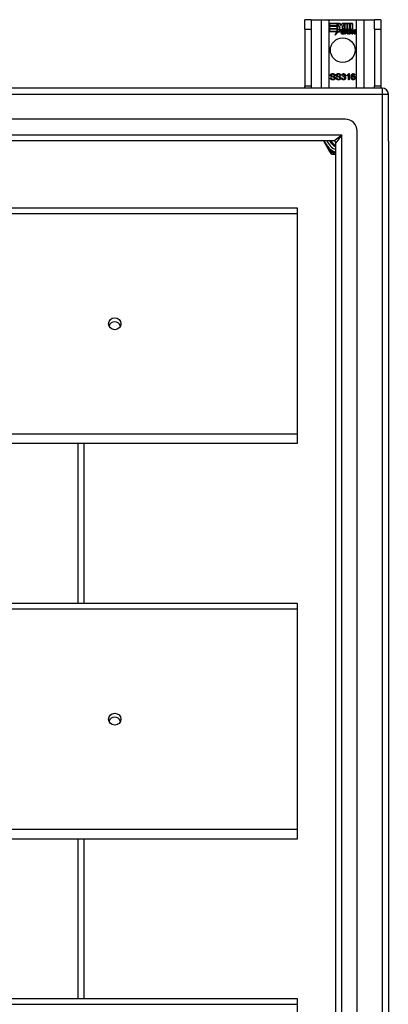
# Model space of a CAD drawing. Header units: inches. Extents: x 96 to 240, y 71 to 103.
# Tile 30 of 30: x 234 to 240, y 87 to 103. Entities that reach past the tile are written whole.
import ezdxf

# ---------------------------------------------------------------- set-up
doc = ezdxf.new("R2010")
doc.units = ezdxf.units.IN
doc.header["$MEASUREMENT"] = 0
doc.layers.add('Visible Edges(ANSI)', color=7, linetype='Continuous', lineweight=25)
doc.layers.add('Visible Tangent Edges(ANSI)', color=7, linetype='Continuous', lineweight=25)

msp = doc.modelspace()

# ---------------------------------------------------------------- linework, layer by layer
at = {"layer": 'Visible Edges(ANSI)'}
for p, q in [((238.838, 103.327), (238.733, 103.327)), ((238.733, 103.171), (238.733, 103.327)), ((238.838, 103.327), (238.838, 103.171)), ((238.838, 103.327), (239.002, 103.327)), ((239.002, 103.327), (239.136, 103.327)), ((239.136, 103.327), (239.579, 103.327)), ((239.579, 103.327), (239.713, 103.327)), ((239.713, 103.327), (239.878, 103.327)), ((239.878, 103.171), (239.878, 103.327)), ((239.983, 103.327), (239.878, 103.327)), ((239.983, 103.327), (239.983, 103.171)), ((238.733, 103.171), (238.733, 102.233)), ((238.838, 103.171), (238.838, 102.233)), ((239.141, 103.225), (239.141, 103.265)), ((239.141, 103.265), (239.309, 103.265)), ((239.265, 103.225), (239.141, 103.225)), ((239.141, 103.179), (239.141, 103.22)), ((239.141, 103.22), (239.265, 103.22)), ((239.265, 103.179), (239.141, 103.179)), ((239.141, 103.134), (239.141, 103.174)), ((239.141, 103.174), (239.265, 103.174)), ((239.263, 103.134), (239.141, 103.134)), ((239.142, 103.264), (239.142, 103.226)), ((239.308, 103.264), (239.142, 103.264)), ((239.142, 103.226), (239.264, 103.226)), ((239.142, 103.219), (239.142, 103.18)), ((239.264, 103.219), (239.142, 103.219)), ((239.142, 103.18), (239.264, 103.18)), ((239.264, 103.173), (239.142, 103.173)), ((239.142, 103.173), (239.142, 103.134)), ((239.142, 103.134), (239.264, 103.134)), ((239.232, 103.074), (239.263, 103.134)), ((239.286, 103.132), (239.232, 103.074)), ((239.264, 103.134), (239.235, 103.078)), ((239.235, 103.078), (239.287, 103.133)), ((239.264, 103.226), (239.264, 103.26)), ((239.264, 103.26), (239.269, 103.26)), ((239.264, 103.18), (239.264, 103.219)), ((239.264, 103.139), (239.264, 103.173)), ((239.266, 103.139), (239.264, 103.139)), ((239.268, 103.259), (239.265, 103.259)), ((239.265, 103.259), (239.265, 103.225)), ((239.265, 103.22), (239.265, 103.179)), ((239.265, 103.174), (239.265, 103.139)), ((239.265, 103.139), (239.266, 103.139)), ((239.266, 103.139), (239.284, 103.175)), ((239.284, 103.172), (239.266, 103.139)), ((239.311, 103.197), (239.268, 103.259)), ((239.269, 103.26), (239.312, 103.197)), ((239.284, 103.175), (239.286, 103.162)), ((239.286, 103.16), (239.284, 103.172)), ((239.286, 103.162), (239.311, 103.197)), ((239.312, 103.197), (239.286, 103.16)), ((239.289, 103.114), (239.286, 103.132)), ((239.287, 103.133), (239.289, 103.116)), ((239.289, 103.116), (239.328, 103.171)), ((239.328, 103.169), (239.289, 103.114)), ((239.331, 103.231), (239.308, 103.264)), ((239.309, 103.265), (239.331, 103.232)), ((239.328, 103.171), (239.337, 103.156)), ((239.337, 103.155), (239.328, 103.169)), ((239.331, 103.232), (239.348, 103.265)), ((239.349, 103.264), (239.331, 103.231)), ((239.387, 103.122), (239.341, 103.122)), ((239.341, 103.122), (239.387, 103.122)), ((239.374, 103.132), (239.342, 103.132)), ((239.343, 103.133), (239.373, 103.133)), ((239.348, 103.265), (239.432, 103.265)), ((239.348, 103.202), (239.391, 103.26)), ((239.391, 103.259), (239.348, 103.202)), ((239.348, 103.202), (239.374, 103.165)), ((239.373, 103.166), (239.348, 103.202)), ((239.431, 103.264), (239.349, 103.264)), ((239.379, 103.107), (239.379, 103.095)), ((239.386, 103.092), (239.416, 103.127)), ((239.417, 103.127), (239.387, 103.093)), ((239.391, 103.26), (239.395, 103.26)), ((239.394, 103.259), (239.391, 103.259)), ((239.394, 103.164), (239.394, 103.259)), ((239.422, 103.164), (239.394, 103.164)), ((239.395, 103.26), (239.395, 103.165)), ((239.395, 103.165), (239.423, 103.165)), ((239.416, 103.127), (239.399, 103.16)), ((239.399, 103.16), (239.419, 103.16)), ((239.4, 103.16), (239.417, 103.127)), ((239.419, 103.16), (239.4, 103.16)), ((239.405, 103.093), (239.422, 103.117)), ((239.423, 103.116), (239.406, 103.092)), ((239.419, 103.16), (239.429, 103.137)), ((239.429, 103.137), (239.419, 103.16)), ((239.432, 103.142), (239.422, 103.164)), ((239.422, 103.117), (239.426, 103.117)), ((239.423, 103.165), (239.431, 103.146)), ((239.426, 103.116), (239.423, 103.116)), ((239.426, 103.117), (239.436, 103.093)), ((239.435, 103.092), (239.426, 103.116)), ((239.429, 103.137), (239.432, 103.137)), ((239.432, 103.137), (239.429, 103.137)), ((239.431, 103.146), (239.431, 103.264)), ((239.432, 103.265), (239.432, 103.142)), ((239.432, 103.137), (239.448, 103.16)), ((239.449, 103.16), (239.432, 103.137)), ((239.437, 103.151), (239.437, 103.265)), ((239.437, 103.265), (239.474, 103.265)), ((239.446, 103.164), (239.437, 103.151)), ((239.438, 103.264), (239.438, 103.153)), ((239.473, 103.264), (239.438, 103.264)), ((239.438, 103.153), (239.446, 103.165)), ((239.469, 103.16), (239.438, 103.127)), ((239.438, 103.127), (239.467, 103.16)), ((239.438, 103.127), (239.455, 103.092)), ((239.454, 103.093), (239.438, 103.127)), ((239.446, 103.165), (239.473, 103.165)), ((239.474, 103.164), (239.446, 103.164)), ((239.448, 103.16), (239.469, 103.16)), ((239.467, 103.16), (239.449, 103.16)), ((239.464, 103.092), (239.476, 103.16)), ((239.477, 103.16), (239.465, 103.093)), ((239.473, 103.165), (239.473, 103.264)), ((239.474, 103.265), (239.474, 103.164)), ((239.476, 103.16), (239.49, 103.16)), ((239.489, 103.16), (239.477, 103.16)), ((239.479, 103.164), (239.479, 103.265)), ((239.479, 103.265), (239.516, 103.265)), ((239.495, 103.164), (239.479, 103.164)), ((239.48, 103.264), (239.48, 103.165)), ((239.516, 103.264), (239.48, 103.264)), ((239.48, 103.165), (239.496, 103.165)), ((239.485, 103.12), (239.48, 103.092)), ((239.48, 103.093), (239.485, 103.12)), ((239.488, 103.148), (239.489, 103.16)), ((239.493, 103.148), (239.488, 103.148)), ((239.49, 103.16), (239.489, 103.148)), ((239.489, 103.148), (239.493, 103.148)), ((239.494, 103.156), (239.495, 103.164)), ((239.496, 103.165), (239.495, 103.158)), ((239.506, 103.092), (239.514, 103.135)), ((239.515, 103.135), (239.507, 103.093)), ((239.516, 103.265), (239.516, 103.166)), ((239.516, 103.166), (239.516, 103.264)), ((239.522, 103.093), (239.527, 103.12)), ((239.528, 103.12), (239.523, 103.092)), ((239.548, 103.092), (239.556, 103.135)), ((239.557, 103.135), (239.549, 103.093)), ((239.564, 103.093), (239.572, 103.135)), ((239.573, 103.135), (239.565, 103.092)), ((239.878, 103.171), (239.878, 102.233)), ((239.983, 103.171), (239.983, 102.233)), ((239.378, 103.096), (239.378, 103.106)), ((239.406, 103.092), (239.386, 103.092)), ((239.387, 103.093), (239.405, 103.093)), ((239.455, 103.092), (239.435, 103.092)), ((239.436, 103.093), (239.454, 103.093)), ((239.48, 103.092), (239.464, 103.092)), ((239.465, 103.093), (239.48, 103.093)), ((239.523, 103.092), (239.506, 103.092)), ((239.507, 103.093), (239.522, 103.093)), ((239.565, 103.092), (239.548, 103.092)), ((239.549, 103.093), (239.564, 103.093)), ((239.154, 102.372), (239.167, 102.373)), ((239.231, 102.411), (239.218, 102.41)), ((239.247, 102.372), (239.26, 102.373)), ((239.324, 102.411), (239.311, 102.41)), ((239.34, 102.366), (239.353, 102.368)), ((239.354, 102.412), (239.341, 102.414)), ((239.364, 102.387), (239.366, 102.398)), ((239.427, 102.403), (239.427, 102.415)), ((239.452, 102.339), (239.452, 102.418)), ((239.464, 102.339), (239.452, 102.339)), ((239.456, 102.44), (239.464, 102.44)), ((239.464, 102.44), (239.464, 102.339)), ((239.559, 102.415), (239.547, 102.414)), ((240.009, 102.202), (168.207, 102.202)), ((238.733, 102.202), (238.733, 102.233)), ((238.838, 102.233), (238.838, 102.202)), ((239.878, 102.202), (239.878, 102.233)), ((239.983, 102.233), (239.983, 102.202)), ((240.108, 101.328), (240.108, 102.103)), ((239.399, 101.69), (168.816, 101.69)), ((239.596, 72.911), (239.596, 101.493)), ((239.211, 101.336), (169.005, 101.336)), ((239.041, 101.336), (239.141, 101.161)), ((240.108, 101.328), (240.108, 73.076)), ((239.242, 73.099), (239.242, 101.305)), ((239.141, 101.161), (239.16, 101.129)), ((239.177, 101.119), (239.214, 101.119)), ((239.214, 101.119), (239.242, 101.119)), ((168.974, 100.234), (238.608, 100.234)), ((238.608, 100.234), (238.608, 100.141)), ((238.608, 100.141), (238.608, 96.515)), ((238.608, 96.515), (238.608, 96.358)), ((238.608, 96.358), (168.974, 96.358)), ((235.108, 93.734), (235.108, 96.358)), ((168.974, 93.734), (238.608, 93.734)), ((238.608, 93.734), (238.608, 93.641)), ((238.608, 93.641), (238.608, 90.015)), ((238.608, 90.015), (238.608, 89.858)), ((238.608, 89.858), (168.974, 89.858)), ((235.108, 87.234), (235.108, 89.858)), ((168.974, 87.234), (238.608, 87.234)), ((238.608, 87.234), (238.608, 87.141)), ((238.608, 87.141), (238.608, 83.515))]:
    msp.add_line(p, q, dxfattribs=at)
at = {"layer": 'Visible Edges(ANSI)', "flags": 128}
for points in [[(239.197, 102.338), (239.194, 102.338), (239.19, 102.338), (239.187, 102.338), (239.184, 102.339), (239.182, 102.339), (239.179, 102.34), (239.176, 102.341), (239.174, 102.342), (239.172, 102.343), (239.17, 102.344), (239.168, 102.345), (239.166, 102.347), (239.164, 102.348), (239.163, 102.35), (239.161, 102.352), (239.16, 102.354), (239.158, 102.356), (239.157, 102.358), (239.156, 102.36), (239.156, 102.362), (239.155, 102.364), (239.155, 102.367), (239.154, 102.369), (239.154, 102.372)], [(239.158, 102.414), (239.158, 102.415), (239.158, 102.417), (239.159, 102.419), (239.159, 102.421), (239.16, 102.423), (239.16, 102.424), (239.161, 102.426), (239.162, 102.428), (239.163, 102.429), (239.165, 102.431), (239.166, 102.432), (239.168, 102.434), (239.169, 102.435), (239.171, 102.436), (239.173, 102.437), (239.175, 102.438), (239.177, 102.439), (239.179, 102.439), (239.181, 102.44), (239.184, 102.44), (239.186, 102.441), (239.188, 102.441), (239.191, 102.441), (239.193, 102.441)], [(239.172, 102.392), (239.171, 102.393), (239.17, 102.393), (239.169, 102.394), (239.168, 102.395), (239.167, 102.395), (239.166, 102.396), (239.165, 102.397), (239.164, 102.398), (239.163, 102.399), (239.163, 102.399), (239.162, 102.4), (239.161, 102.401), (239.161, 102.402), (239.16, 102.403), (239.16, 102.404), (239.159, 102.405), (239.159, 102.406), (239.159, 102.407), (239.159, 102.408), (239.158, 102.409), (239.158, 102.41), (239.158, 102.411), (239.158, 102.412), (239.158, 102.414)], [(239.167, 102.373), (239.167, 102.371), (239.167, 102.369), (239.168, 102.367), (239.168, 102.366), (239.169, 102.364), (239.169, 102.363), (239.17, 102.362), (239.171, 102.36), (239.172, 102.359), (239.173, 102.358), (239.174, 102.357), (239.175, 102.356), (239.176, 102.355), (239.178, 102.354), (239.179, 102.353), (239.181, 102.353), (239.183, 102.352), (239.184, 102.351), (239.186, 102.351), (239.188, 102.35), (239.19, 102.35), (239.192, 102.35), (239.194, 102.35), (239.196, 102.35)], [(239.194, 102.43), (239.192, 102.429), (239.19, 102.429), (239.188, 102.429), (239.186, 102.429), (239.185, 102.429), (239.183, 102.428), (239.182, 102.428), (239.181, 102.428), (239.179, 102.427), (239.178, 102.426), (239.177, 102.426), (239.176, 102.425), (239.175, 102.424), (239.174, 102.424), (239.174, 102.423), (239.173, 102.422), (239.173, 102.421), (239.172, 102.42), (239.172, 102.419), (239.171, 102.418), (239.171, 102.417), (239.171, 102.417), (239.171, 102.416), (239.171, 102.415)], [(239.171, 102.415), (239.171, 102.414), (239.171, 102.414), (239.171, 102.413), (239.171, 102.413), (239.171, 102.412), (239.171, 102.412), (239.171, 102.412), (239.171, 102.411), (239.171, 102.411), (239.171, 102.41), (239.171, 102.41), (239.172, 102.41), (239.172, 102.409), (239.172, 102.409), (239.172, 102.408), (239.172, 102.408), (239.173, 102.408), (239.173, 102.407), (239.173, 102.407), (239.173, 102.407), (239.174, 102.407), (239.174, 102.406), (239.174, 102.406), (239.175, 102.406)], [(239.209, 102.381), (239.209, 102.381), (239.208, 102.381), (239.207, 102.382), (239.206, 102.382), (239.204, 102.382), (239.203, 102.383), (239.201, 102.383), (239.2, 102.384), (239.198, 102.384), (239.196, 102.385), (239.194, 102.385), (239.191, 102.386), (239.189, 102.386), (239.187, 102.387), (239.185, 102.387), (239.183, 102.388), (239.181, 102.388), (239.18, 102.389), (239.178, 102.389), (239.177, 102.39), (239.175, 102.39), (239.174, 102.391), (239.173, 102.391), (239.172, 102.392)], [(239.175, 102.406), (239.175, 102.405), (239.176, 102.404), (239.177, 102.404), (239.178, 102.403), (239.18, 102.403), (239.182, 102.402), (239.183, 102.402), (239.185, 102.401), (239.187, 102.4), (239.19, 102.4), (239.192, 102.399), (239.195, 102.399), (239.197, 102.398), (239.2, 102.397), (239.202, 102.397), (239.204, 102.396), (239.206, 102.396), (239.208, 102.395), (239.21, 102.395), (239.212, 102.394), (239.213, 102.394), (239.215, 102.393), (239.216, 102.393), (239.217, 102.392)], [(239.193, 102.441), (239.196, 102.441), (239.199, 102.441), (239.201, 102.441), (239.204, 102.44), (239.206, 102.44), (239.208, 102.439), (239.211, 102.438), (239.213, 102.438), (239.215, 102.437), (239.217, 102.436), (239.219, 102.434), (239.22, 102.433), (239.222, 102.432), (239.223, 102.43), (239.225, 102.429), (239.226, 102.427), (239.227, 102.425), (239.228, 102.423), (239.229, 102.422), (239.229, 102.42), (239.23, 102.418), (239.23, 102.416), (239.231, 102.413), (239.231, 102.411)], [(239.218, 102.41), (239.218, 102.412), (239.218, 102.413), (239.217, 102.415), (239.217, 102.416), (239.217, 102.417), (239.216, 102.419), (239.215, 102.42), (239.215, 102.421), (239.214, 102.422), (239.213, 102.423), (239.212, 102.424), (239.211, 102.425), (239.21, 102.425), (239.209, 102.426), (239.208, 102.427), (239.207, 102.427), (239.205, 102.428), (239.204, 102.428), (239.202, 102.429), (239.201, 102.429), (239.199, 102.429), (239.197, 102.429), (239.196, 102.429), (239.194, 102.43)], [(239.196, 102.35), (239.198, 102.35), (239.2, 102.35), (239.202, 102.35), (239.203, 102.35), (239.205, 102.35), (239.207, 102.351), (239.208, 102.351), (239.21, 102.352), (239.211, 102.352), (239.212, 102.353), (239.214, 102.354), (239.215, 102.354), (239.216, 102.355), (239.217, 102.356), (239.218, 102.357), (239.218, 102.358), (239.219, 102.359), (239.22, 102.36), (239.22, 102.361), (239.22, 102.362), (239.221, 102.363), (239.221, 102.364), (239.221, 102.365), (239.221, 102.367)], [(239.234, 102.368), (239.234, 102.366), (239.234, 102.364), (239.233, 102.362), (239.233, 102.36), (239.232, 102.358), (239.231, 102.356), (239.23, 102.354), (239.229, 102.353), (239.228, 102.351), (239.227, 102.349), (239.225, 102.348), (239.224, 102.346), (239.222, 102.345), (239.22, 102.344), (239.218, 102.343), (239.216, 102.342), (239.214, 102.341), (239.212, 102.34), (239.209, 102.339), (239.207, 102.339), (239.205, 102.338), (239.202, 102.338), (239.2, 102.338), (239.197, 102.338)], [(239.221, 102.367), (239.221, 102.367), (239.221, 102.368), (239.221, 102.369), (239.221, 102.37), (239.221, 102.37), (239.22, 102.371), (239.22, 102.372), (239.22, 102.372), (239.22, 102.373), (239.219, 102.374), (239.219, 102.374), (239.218, 102.375), (239.218, 102.375), (239.217, 102.376), (239.217, 102.376), (239.216, 102.377), (239.216, 102.378), (239.215, 102.378), (239.214, 102.379), (239.213, 102.379), (239.212, 102.379), (239.211, 102.38), (239.21, 102.38), (239.209, 102.381)], [(239.217, 102.392), (239.218, 102.391), (239.22, 102.391), (239.221, 102.39), (239.222, 102.389), (239.223, 102.388), (239.224, 102.388), (239.225, 102.387), (239.226, 102.386), (239.227, 102.385), (239.228, 102.384), (239.229, 102.383), (239.23, 102.382), (239.23, 102.381), (239.231, 102.38), (239.231, 102.379), (239.232, 102.378), (239.232, 102.376), (239.233, 102.375), (239.233, 102.374), (239.233, 102.373), (239.234, 102.372), (239.234, 102.37), (239.234, 102.369), (239.234, 102.368)], [(239.29, 102.338), (239.287, 102.338), (239.284, 102.338), (239.28, 102.338), (239.278, 102.339), (239.275, 102.339), (239.272, 102.34), (239.27, 102.341), (239.267, 102.342), (239.265, 102.343), (239.263, 102.344), (239.261, 102.345), (239.259, 102.347), (239.257, 102.348), (239.256, 102.35), (239.254, 102.352), (239.253, 102.354), (239.252, 102.356), (239.251, 102.358), (239.25, 102.36), (239.249, 102.362), (239.248, 102.364), (239.248, 102.367), (239.248, 102.369), (239.247, 102.372)], [(239.251, 102.414), (239.251, 102.415), (239.251, 102.417), (239.252, 102.419), (239.252, 102.421), (239.253, 102.423), (239.254, 102.424), (239.254, 102.426), (239.255, 102.428), (239.257, 102.429), (239.258, 102.431), (239.259, 102.432), (239.261, 102.434), (239.262, 102.435), (239.264, 102.436), (239.266, 102.437), (239.268, 102.438), (239.27, 102.439), (239.272, 102.439), (239.274, 102.44), (239.277, 102.44), (239.279, 102.441), (239.281, 102.441), (239.284, 102.441), (239.286, 102.441)], [(239.265, 102.392), (239.264, 102.393), (239.263, 102.393), (239.262, 102.394), (239.261, 102.395), (239.26, 102.395), (239.259, 102.396), (239.258, 102.397), (239.257, 102.398), (239.257, 102.399), (239.256, 102.399), (239.255, 102.4), (239.255, 102.401), (239.254, 102.402), (239.254, 102.403), (239.253, 102.404), (239.253, 102.405), (239.252, 102.406), (239.252, 102.407), (239.252, 102.408), (239.252, 102.409), (239.251, 102.41), (239.251, 102.411), (239.251, 102.412), (239.251, 102.414)], [(239.26, 102.373), (239.26, 102.371), (239.261, 102.369), (239.261, 102.367), (239.261, 102.366), (239.262, 102.364), (239.263, 102.363), (239.263, 102.362), (239.264, 102.36), (239.265, 102.359), (239.266, 102.358), (239.267, 102.357), (239.268, 102.356), (239.27, 102.355), (239.271, 102.354), (239.272, 102.353), (239.274, 102.353), (239.276, 102.352), (239.278, 102.351), (239.279, 102.351), (239.281, 102.35), (239.283, 102.35), (239.285, 102.35), (239.287, 102.35), (239.289, 102.35)], [(239.287, 102.43), (239.285, 102.429), (239.283, 102.429), (239.281, 102.429), (239.28, 102.429), (239.278, 102.429), (239.277, 102.428), (239.275, 102.428), (239.274, 102.428), (239.273, 102.427), (239.271, 102.426), (239.27, 102.426), (239.269, 102.425), (239.269, 102.424), (239.268, 102.424), (239.267, 102.423), (239.266, 102.422), (239.266, 102.421), (239.265, 102.42), (239.265, 102.419), (239.264, 102.418), (239.264, 102.417), (239.264, 102.417), (239.264, 102.416), (239.264, 102.415)], [(239.264, 102.415), (239.264, 102.414), (239.264, 102.414), (239.264, 102.413), (239.264, 102.413), (239.264, 102.412), (239.264, 102.412), (239.264, 102.412), (239.264, 102.411), (239.264, 102.411), (239.265, 102.41), (239.265, 102.41), (239.265, 102.41), (239.265, 102.409), (239.265, 102.409), (239.265, 102.408), (239.266, 102.408), (239.266, 102.408), (239.266, 102.407), (239.266, 102.407), (239.267, 102.407), (239.267, 102.407), (239.267, 102.406), (239.267, 102.406), (239.268, 102.406)], [(239.303, 102.381), (239.302, 102.381), (239.301, 102.381), (239.3, 102.382), (239.299, 102.382), (239.298, 102.382), (239.296, 102.383), (239.295, 102.383), (239.293, 102.384), (239.291, 102.384), (239.289, 102.385), (239.287, 102.385), (239.285, 102.386), (239.282, 102.386), (239.28, 102.387), (239.278, 102.387), (239.276, 102.388), (239.275, 102.388), (239.273, 102.389), (239.271, 102.389), (239.27, 102.39), (239.269, 102.39), (239.267, 102.391), (239.266, 102.391), (239.265, 102.392)], [(239.268, 102.406), (239.268, 102.405), (239.269, 102.404), (239.27, 102.404), (239.272, 102.403), (239.273, 102.403), (239.275, 102.402), (239.276, 102.402), (239.278, 102.401), (239.281, 102.4), (239.283, 102.4), (239.285, 102.399), (239.288, 102.399), (239.29, 102.398), (239.293, 102.397), (239.295, 102.397), (239.298, 102.396), (239.3, 102.396), (239.301, 102.395), (239.303, 102.395), (239.305, 102.394), (239.306, 102.394), (239.308, 102.393), (239.309, 102.393), (239.31, 102.392)], [(239.286, 102.441), (239.289, 102.441), (239.292, 102.441), (239.294, 102.441), (239.297, 102.44), (239.299, 102.44), (239.302, 102.439), (239.304, 102.438), (239.306, 102.438), (239.308, 102.437), (239.31, 102.436), (239.312, 102.434), (239.314, 102.433), (239.315, 102.432), (239.317, 102.43), (239.318, 102.429), (239.319, 102.427), (239.32, 102.425), (239.321, 102.423), (239.322, 102.422), (239.323, 102.42), (239.323, 102.418), (239.324, 102.416), (239.324, 102.413), (239.324, 102.411)], [(239.311, 102.41), (239.311, 102.412), (239.311, 102.413), (239.311, 102.415), (239.31, 102.416), (239.31, 102.417), (239.309, 102.419), (239.309, 102.42), (239.308, 102.421), (239.307, 102.422), (239.306, 102.423), (239.305, 102.424), (239.304, 102.425), (239.303, 102.425), (239.302, 102.426), (239.301, 102.427), (239.3, 102.427), (239.299, 102.428), (239.297, 102.428), (239.296, 102.429), (239.294, 102.429), (239.292, 102.429), (239.291, 102.429), (239.289, 102.429), (239.287, 102.43)], [(239.289, 102.35), (239.291, 102.35), (239.293, 102.35), (239.295, 102.35), (239.297, 102.35), (239.298, 102.35), (239.3, 102.351), (239.301, 102.351), (239.303, 102.352), (239.304, 102.352), (239.306, 102.353), (239.307, 102.354), (239.308, 102.354), (239.309, 102.355), (239.31, 102.356), (239.311, 102.357), (239.312, 102.358), (239.312, 102.359), (239.313, 102.36), (239.313, 102.361), (239.314, 102.362), (239.314, 102.363), (239.314, 102.364), (239.314, 102.365), (239.314, 102.367)], [(239.327, 102.368), (239.327, 102.366), (239.327, 102.364), (239.326, 102.362), (239.326, 102.36), (239.325, 102.358), (239.324, 102.356), (239.324, 102.354), (239.322, 102.353), (239.321, 102.351), (239.32, 102.349), (239.318, 102.348), (239.317, 102.346), (239.315, 102.345), (239.313, 102.344), (239.311, 102.343), (239.309, 102.342), (239.307, 102.341), (239.305, 102.34), (239.303, 102.339), (239.3, 102.339), (239.298, 102.338), (239.295, 102.338), (239.293, 102.338), (239.29, 102.338)], [(239.314, 102.367), (239.314, 102.367), (239.314, 102.368), (239.314, 102.369), (239.314, 102.37), (239.314, 102.37), (239.314, 102.371), (239.313, 102.372), (239.313, 102.372), (239.313, 102.373), (239.312, 102.374), (239.312, 102.374), (239.312, 102.375), (239.311, 102.375), (239.311, 102.376), (239.31, 102.376), (239.309, 102.377), (239.309, 102.378), (239.308, 102.378), (239.307, 102.379), (239.306, 102.379), (239.306, 102.379), (239.305, 102.38), (239.304, 102.38), (239.303, 102.381)], [(239.31, 102.392), (239.311, 102.391), (239.313, 102.391), (239.314, 102.39), (239.315, 102.389), (239.317, 102.388), (239.318, 102.388), (239.319, 102.387), (239.32, 102.386), (239.321, 102.385), (239.321, 102.384), (239.322, 102.383), (239.323, 102.382), (239.324, 102.381), (239.324, 102.38), (239.325, 102.379), (239.325, 102.378), (239.326, 102.376), (239.326, 102.375), (239.326, 102.374), (239.327, 102.373), (239.327, 102.372), (239.327, 102.37), (239.327, 102.369), (239.327, 102.368)], [(239.372, 102.338), (239.37, 102.338), (239.368, 102.338), (239.366, 102.338), (239.364, 102.339), (239.362, 102.339), (239.36, 102.34), (239.358, 102.34), (239.356, 102.341), (239.355, 102.342), (239.353, 102.343), (239.352, 102.344), (239.35, 102.346), (239.349, 102.347), (239.347, 102.348), (239.346, 102.35), (239.345, 102.351), (239.344, 102.353), (239.343, 102.355), (239.343, 102.356), (239.342, 102.358), (239.341, 102.36), (239.341, 102.362), (239.34, 102.364), (239.34, 102.366)], [(239.341, 102.414), (239.342, 102.416), (239.342, 102.418), (239.343, 102.42), (239.344, 102.422), (239.344, 102.423), (239.345, 102.425), (239.346, 102.426), (239.347, 102.428), (239.348, 102.429), (239.349, 102.431), (239.35, 102.432), (239.352, 102.433), (239.353, 102.434), (239.354, 102.435), (239.356, 102.436), (239.357, 102.437), (239.359, 102.438), (239.361, 102.438), (239.362, 102.439), (239.364, 102.439), (239.366, 102.439), (239.368, 102.44), (239.37, 102.44), (239.372, 102.44)], [(239.353, 102.368), (239.353, 102.366), (239.353, 102.364), (239.354, 102.363), (239.354, 102.361), (239.355, 102.36), (239.355, 102.359), (239.356, 102.357), (239.357, 102.356), (239.357, 102.355), (239.358, 102.354), (239.359, 102.353), (239.36, 102.353), (239.361, 102.352), (239.361, 102.351), (239.362, 102.35), (239.363, 102.35), (239.364, 102.349), (239.365, 102.349), (239.366, 102.349), (239.367, 102.348), (239.369, 102.348), (239.37, 102.348), (239.371, 102.348), (239.372, 102.348)], [(239.372, 102.43), (239.371, 102.43), (239.369, 102.43), (239.368, 102.429), (239.367, 102.429), (239.366, 102.429), (239.365, 102.429), (239.364, 102.428), (239.363, 102.428), (239.362, 102.427), (239.362, 102.427), (239.361, 102.426), (239.36, 102.425), (239.359, 102.424), (239.358, 102.424), (239.358, 102.423), (239.357, 102.422), (239.356, 102.421), (239.356, 102.42), (239.355, 102.418), (239.355, 102.417), (239.355, 102.416), (239.354, 102.415), (239.354, 102.413), (239.354, 102.412)], [(239.373, 102.388), (239.373, 102.388), (239.373, 102.388), (239.372, 102.388), (239.372, 102.388), (239.372, 102.388), (239.371, 102.388), (239.371, 102.388), (239.371, 102.388), (239.37, 102.388), (239.37, 102.388), (239.37, 102.388), (239.369, 102.388), (239.369, 102.388), (239.368, 102.388), (239.368, 102.388), (239.368, 102.388), (239.367, 102.388), (239.367, 102.387), (239.367, 102.387), (239.366, 102.387), (239.366, 102.387), (239.365, 102.387), (239.365, 102.387), (239.364, 102.387)], [(239.366, 102.398), (239.366, 102.398), (239.366, 102.398), (239.366, 102.398), (239.366, 102.398), (239.366, 102.397), (239.366, 102.397), (239.366, 102.397), (239.367, 102.397), (239.367, 102.397), (239.367, 102.397), (239.367, 102.397), (239.367, 102.397), (239.367, 102.397), (239.367, 102.397), (239.367, 102.397), (239.367, 102.397), (239.367, 102.397), (239.367, 102.397), (239.367, 102.397), (239.368, 102.397), (239.368, 102.397), (239.368, 102.397), (239.368, 102.397), (239.368, 102.397)], [(239.368, 102.397), (239.369, 102.397), (239.37, 102.398), (239.372, 102.398), (239.373, 102.398), (239.374, 102.398), (239.375, 102.398), (239.376, 102.399), (239.378, 102.399), (239.379, 102.4), (239.38, 102.4), (239.381, 102.401), (239.382, 102.402), (239.383, 102.402), (239.384, 102.403), (239.385, 102.404), (239.385, 102.405), (239.386, 102.406), (239.387, 102.407), (239.387, 102.408), (239.387, 102.409), (239.388, 102.41), (239.388, 102.411), (239.388, 102.413), (239.388, 102.414)], [(239.372, 102.44), (239.374, 102.44), (239.376, 102.44), (239.378, 102.439), (239.379, 102.439), (239.381, 102.438), (239.383, 102.438), (239.385, 102.437), (239.387, 102.436), (239.388, 102.435), (239.39, 102.434), (239.391, 102.433), (239.393, 102.432), (239.394, 102.431), (239.395, 102.43), (239.396, 102.428), (239.397, 102.427), (239.398, 102.425), (239.399, 102.424), (239.399, 102.422), (239.4, 102.421), (239.4, 102.419), (239.401, 102.417), (239.401, 102.416), (239.401, 102.414)], [(239.388, 102.414), (239.388, 102.415), (239.388, 102.416), (239.388, 102.417), (239.388, 102.418), (239.387, 102.419), (239.387, 102.42), (239.387, 102.421), (239.386, 102.422), (239.386, 102.423), (239.385, 102.424), (239.384, 102.425), (239.384, 102.425), (239.383, 102.426), (239.382, 102.427), (239.381, 102.427), (239.38, 102.428), (239.379, 102.428), (239.378, 102.429), (239.377, 102.429), (239.376, 102.429), (239.375, 102.429), (239.374, 102.43), (239.373, 102.43), (239.372, 102.43)], [(239.406, 102.369), (239.406, 102.367), (239.405, 102.365), (239.405, 102.363), (239.405, 102.361), (239.404, 102.359), (239.403, 102.357), (239.402, 102.355), (239.401, 102.353), (239.4, 102.352), (239.399, 102.35), (239.398, 102.348), (239.396, 102.347), (239.395, 102.345), (239.393, 102.344), (239.391, 102.343), (239.389, 102.342), (239.387, 102.341), (239.385, 102.34), (239.383, 102.339), (239.381, 102.339), (239.379, 102.338), (239.377, 102.338), (239.374, 102.338), (239.372, 102.338)], [(239.372, 102.348), (239.374, 102.348), (239.375, 102.348), (239.376, 102.348), (239.378, 102.349), (239.379, 102.349), (239.38, 102.349), (239.381, 102.35), (239.382, 102.351), (239.384, 102.351), (239.385, 102.352), (239.386, 102.353), (239.387, 102.354), (239.388, 102.355), (239.389, 102.356), (239.389, 102.357), (239.39, 102.358), (239.391, 102.359), (239.391, 102.361), (239.392, 102.362), (239.392, 102.363), (239.392, 102.365), (239.393, 102.366), (239.393, 102.367), (239.393, 102.369)], [(239.393, 102.369), (239.393, 102.37), (239.393, 102.372), (239.392, 102.373), (239.392, 102.374), (239.392, 102.375), (239.391, 102.377), (239.391, 102.378), (239.39, 102.379), (239.39, 102.38), (239.389, 102.381), (239.388, 102.382), (239.387, 102.383), (239.386, 102.384), (239.385, 102.384), (239.384, 102.385), (239.383, 102.386), (239.382, 102.386), (239.381, 102.387), (239.38, 102.387), (239.378, 102.388), (239.377, 102.388), (239.376, 102.388), (239.374, 102.388), (239.373, 102.388)], [(239.401, 102.414), (239.401, 102.413), (239.401, 102.412), (239.401, 102.411), (239.4, 102.41), (239.4, 102.409), (239.4, 102.408), (239.4, 102.407), (239.399, 102.406), (239.399, 102.405), (239.398, 102.404), (239.398, 102.403), (239.397, 102.402), (239.397, 102.401), (239.396, 102.4), (239.395, 102.4), (239.395, 102.399), (239.394, 102.398), (239.393, 102.397), (239.392, 102.397), (239.391, 102.396), (239.39, 102.395), (239.389, 102.395), (239.388, 102.394), (239.387, 102.394)], [(239.387, 102.394), (239.388, 102.393), (239.39, 102.393), (239.391, 102.392), (239.393, 102.392), (239.394, 102.391), (239.395, 102.39), (239.396, 102.39), (239.397, 102.389), (239.398, 102.388), (239.399, 102.387), (239.4, 102.386), (239.401, 102.385), (239.402, 102.384), (239.402, 102.383), (239.403, 102.382), (239.404, 102.38), (239.404, 102.379), (239.404, 102.378), (239.405, 102.377), (239.405, 102.375), (239.405, 102.374), (239.406, 102.372), (239.406, 102.371), (239.406, 102.369)], [(239.427, 102.415), (239.429, 102.416), (239.431, 102.416), (239.432, 102.417), (239.434, 102.418), (239.435, 102.419), (239.437, 102.42), (239.438, 102.421), (239.44, 102.422), (239.441, 102.423), (239.443, 102.424), (239.444, 102.425), (239.445, 102.426), (239.446, 102.428), (239.448, 102.429), (239.449, 102.43), (239.45, 102.431), (239.451, 102.432), (239.452, 102.433), (239.453, 102.434), (239.453, 102.435), (239.454, 102.437), (239.455, 102.438), (239.456, 102.439), (239.456, 102.44)], [(239.452, 102.418), (239.451, 102.417), (239.45, 102.416), (239.449, 102.416), (239.448, 102.415), (239.448, 102.414), (239.447, 102.413), (239.446, 102.413), (239.445, 102.412), (239.444, 102.411), (239.442, 102.411), (239.441, 102.41), (239.44, 102.409), (239.439, 102.409), (239.438, 102.408), (239.437, 102.407), (239.435, 102.407), (239.434, 102.406), (239.433, 102.406), (239.432, 102.405), (239.431, 102.405), (239.43, 102.404), (239.429, 102.404), (239.428, 102.403), (239.427, 102.403)], [(239.495, 102.386), (239.495, 102.389), (239.495, 102.391), (239.495, 102.393), (239.495, 102.395), (239.495, 102.398), (239.496, 102.4), (239.496, 102.402), (239.496, 102.404), (239.496, 102.406), (239.497, 102.408), (239.497, 102.409), (239.498, 102.411), (239.498, 102.413), (239.499, 102.415), (239.499, 102.416), (239.5, 102.418), (239.5, 102.419), (239.501, 102.421), (239.502, 102.422), (239.502, 102.424), (239.503, 102.425), (239.504, 102.426), (239.505, 102.427), (239.506, 102.428)], [(239.53, 102.338), (239.527, 102.338), (239.525, 102.338), (239.522, 102.338), (239.52, 102.339), (239.518, 102.34), (239.516, 102.341), (239.514, 102.342), (239.512, 102.343), (239.51, 102.344), (239.508, 102.346), (239.506, 102.347), (239.505, 102.349), (239.503, 102.351), (239.502, 102.353), (239.5, 102.356), (239.499, 102.358), (239.498, 102.361), (239.497, 102.364), (239.497, 102.367), (239.496, 102.371), (239.496, 102.374), (239.495, 102.378), (239.495, 102.382), (239.495, 102.386)], [(239.506, 102.428), (239.506, 102.429), (239.507, 102.43), (239.508, 102.431), (239.509, 102.432), (239.51, 102.433), (239.511, 102.433), (239.512, 102.434), (239.513, 102.435), (239.514, 102.435), (239.515, 102.436), (239.516, 102.436), (239.517, 102.437), (239.518, 102.437), (239.519, 102.438), (239.52, 102.438), (239.521, 102.439), (239.522, 102.439), (239.523, 102.439), (239.525, 102.439), (239.526, 102.44), (239.527, 102.44), (239.528, 102.44), (239.53, 102.44), (239.531, 102.44)], [(239.52, 102.426), (239.519, 102.426), (239.518, 102.425), (239.517, 102.424), (239.516, 102.423), (239.515, 102.422), (239.515, 102.421), (239.514, 102.42), (239.513, 102.419), (239.512, 102.418), (239.512, 102.417), (239.511, 102.415), (239.511, 102.414), (239.51, 102.413), (239.51, 102.411), (239.509, 102.41), (239.509, 102.408), (239.508, 102.406), (239.508, 102.404), (239.508, 102.402), (239.508, 102.4), (239.507, 102.398), (239.507, 102.396), (239.507, 102.393), (239.507, 102.391)], [(239.507, 102.391), (239.508, 102.392), (239.509, 102.393), (239.509, 102.394), (239.51, 102.395), (239.511, 102.396), (239.512, 102.397), (239.513, 102.398), (239.514, 102.398), (239.515, 102.399), (239.516, 102.4), (239.517, 102.4), (239.518, 102.401), (239.519, 102.402), (239.52, 102.402), (239.521, 102.402), (239.522, 102.403), (239.523, 102.403), (239.525, 102.403), (239.526, 102.404), (239.527, 102.404), (239.528, 102.404), (239.529, 102.404), (239.53, 102.404), (239.531, 102.404)], [(239.529, 102.393), (239.528, 102.393), (239.526, 102.393), (239.525, 102.393), (239.524, 102.393), (239.522, 102.392), (239.521, 102.392), (239.52, 102.391), (239.519, 102.391), (239.518, 102.39), (239.517, 102.389), (239.516, 102.388), (239.515, 102.387), (239.514, 102.386), (239.513, 102.385), (239.512, 102.384), (239.512, 102.383), (239.511, 102.382), (239.511, 102.381), (239.51, 102.379), (239.51, 102.378), (239.509, 102.376), (239.509, 102.375), (239.509, 102.373), (239.509, 102.372)], [(239.509, 102.372), (239.509, 102.37), (239.509, 102.369), (239.509, 102.367), (239.51, 102.366), (239.51, 102.364), (239.511, 102.363), (239.511, 102.361), (239.512, 102.36), (239.512, 102.358), (239.513, 102.357), (239.514, 102.356), (239.515, 102.355), (239.516, 102.354), (239.517, 102.353), (239.518, 102.352), (239.519, 102.351), (239.52, 102.35), (239.522, 102.35), (239.523, 102.349), (239.524, 102.349), (239.525, 102.348), (239.527, 102.348), (239.528, 102.348), (239.529, 102.348)], [(239.53, 102.43), (239.53, 102.43), (239.529, 102.43), (239.529, 102.43), (239.528, 102.43), (239.528, 102.43), (239.527, 102.43), (239.527, 102.429), (239.526, 102.429), (239.526, 102.429), (239.525, 102.429), (239.525, 102.429), (239.525, 102.429), (239.524, 102.429), (239.524, 102.429), (239.523, 102.428), (239.523, 102.428), (239.523, 102.428), (239.522, 102.428), (239.522, 102.428), (239.521, 102.427), (239.521, 102.427), (239.521, 102.427), (239.52, 102.427), (239.52, 102.426)], [(239.548, 102.371), (239.548, 102.373), (239.548, 102.374), (239.548, 102.376), (239.548, 102.378), (239.547, 102.379), (239.547, 102.38), (239.547, 102.382), (239.546, 102.383), (239.545, 102.384), (239.545, 102.385), (239.544, 102.386), (239.543, 102.387), (239.542, 102.388), (239.541, 102.389), (239.54, 102.39), (239.539, 102.391), (239.538, 102.391), (239.537, 102.392), (239.535, 102.392), (239.534, 102.393), (239.533, 102.393), (239.532, 102.393), (239.53, 102.393), (239.529, 102.393)], [(239.529, 102.348), (239.531, 102.348), (239.532, 102.348), (239.533, 102.348), (239.534, 102.349), (239.536, 102.349), (239.537, 102.349), (239.538, 102.35), (239.539, 102.351), (239.54, 102.351), (239.541, 102.352), (239.542, 102.353), (239.543, 102.354), (239.544, 102.355), (239.545, 102.356), (239.545, 102.358), (239.546, 102.359), (239.547, 102.36), (239.547, 102.362), (239.547, 102.363), (239.548, 102.364), (239.548, 102.366), (239.548, 102.368), (239.548, 102.369), (239.548, 102.371)], [(239.542, 102.425), (239.542, 102.425), (239.542, 102.425), (239.541, 102.426), (239.541, 102.426), (239.54, 102.426), (239.54, 102.427), (239.539, 102.427), (239.539, 102.427), (239.538, 102.428), (239.538, 102.428), (239.537, 102.428), (239.537, 102.428), (239.536, 102.429), (239.536, 102.429), (239.535, 102.429), (239.535, 102.429), (239.534, 102.429), (239.534, 102.429), (239.533, 102.43), (239.532, 102.43), (239.532, 102.43), (239.531, 102.43), (239.531, 102.43), (239.53, 102.43)], [(239.561, 102.372), (239.561, 102.37), (239.561, 102.367), (239.56, 102.365), (239.56, 102.363), (239.559, 102.361), (239.559, 102.359), (239.558, 102.356), (239.557, 102.354), (239.556, 102.352), (239.555, 102.351), (239.553, 102.349), (239.552, 102.347), (239.551, 102.346), (239.549, 102.344), (239.548, 102.343), (239.546, 102.342), (239.544, 102.341), (239.542, 102.34), (239.54, 102.339), (239.538, 102.339), (239.536, 102.338), (239.534, 102.338), (239.532, 102.338), (239.53, 102.338)], [(239.531, 102.44), (239.533, 102.44), (239.535, 102.44), (239.537, 102.439), (239.538, 102.439), (239.54, 102.439), (239.542, 102.438), (239.543, 102.438), (239.545, 102.437), (239.546, 102.436), (239.548, 102.435), (239.549, 102.434), (239.55, 102.433), (239.551, 102.432), (239.553, 102.431), (239.554, 102.43), (239.555, 102.428), (239.555, 102.427), (239.556, 102.425), (239.557, 102.424), (239.558, 102.422), (239.558, 102.42), (239.559, 102.419), (239.559, 102.417), (239.559, 102.415)], [(239.531, 102.404), (239.533, 102.404), (239.535, 102.404), (239.537, 102.404), (239.539, 102.403), (239.541, 102.403), (239.543, 102.402), (239.545, 102.401), (239.546, 102.4), (239.548, 102.399), (239.549, 102.398), (239.551, 102.397), (239.552, 102.395), (239.554, 102.394), (239.555, 102.392), (239.556, 102.39), (239.557, 102.389), (239.558, 102.387), (239.559, 102.385), (239.56, 102.383), (239.56, 102.381), (239.561, 102.379), (239.561, 102.377), (239.561, 102.374), (239.561, 102.372)], [(239.547, 102.414), (239.547, 102.415), (239.547, 102.415), (239.547, 102.416), (239.547, 102.416), (239.546, 102.417), (239.546, 102.417), (239.546, 102.418), (239.546, 102.418), (239.546, 102.419), (239.545, 102.419), (239.545, 102.42), (239.545, 102.42), (239.545, 102.421), (239.545, 102.421), (239.544, 102.421), (239.544, 102.422), (239.544, 102.422), (239.544, 102.423), (239.544, 102.423), (239.543, 102.423), (239.543, 102.424), (239.543, 102.424), (239.543, 102.424), (239.542, 102.425)]]:
    msp.add_lwpolyline(points, dxfattribs=at)
at = {"layer": 'Visible Edges(ANSI)'}
msp.add_circle((239.358, 102.827), 0.203, dxfattribs=at)
for centre, radius, start, end in [((239.374, 103.116), 0.0498, 134.1684, 176.5646), ((239.349, 103.117), 0.0247, 176.5646, 261.5605), ((239.374, 103.116), 0.049, 134.1684, 176.5646), ((239.349, 103.117), 0.0239, 176.5646, 261.5605), ((239.365, 103.125), 0.042, 79.6582, 131.9139), ((239.365, 103.125), 0.0412, 77.079, 133.1785), ((239.365, 103.125), 0.0374, 80.4085, 134.1684), ((239.365, 103.125), 0.0366, 80.3604, 134.1684), ((239.353, 103.118), 0.0127, 160.9907, 244.6784), ((239.353, 103.118), 0.012, 163.5261, 244.6784), ((239.364, 103.13), 0.0217, 109.3797, 175.226), ((239.364, 103.13), 0.021, 109.3797, 172.9975), ((239.364, 103.142), 0.0391, 244.6784, 290.9242), ((239.364, 103.142), 0.0384, 244.6784, 292.5609), ((239.362, 103.137), 0.0144, 51.1652, 109.3797), ((239.362, 103.137), 0.0137, 51.1652, 109.3797), ((239.363, 103.139), 0.0119, 331.4547, 51.1652), ((239.37, 103.143), 0.019, 23.8445, 85.0802), ((239.37, 103.143), 0.0183, 23.8445, 85.1757), ((239.363, 103.139), 0.0127, 329.421, 51.1652), ((239.355, 103.136), 0.0345, 336.9643, 23.8445), ((239.355, 103.136), 0.0353, 336.1555, 23.8445), ((239.543, 103.11), 0.0589, 147.5992, 170), ((239.543, 103.11), 0.0581, 147.5992, 170), ((239.518, 103.132), 0.03, 89.4776, 147.4114), ((239.518, 103.132), 0.0293, 89.4776, 148.2123), ((239.507, 103.133), 0.0165, 96.03, 147.5992), ((239.516, 103.136), 0.03, 88.7952, 136.5849), ((239.507, 103.133), 0.0157, 96.03, 147.5992), ((239.516, 103.136), 0.0307, 90.2222, 132.7339), ((239.506, 103.141), 0.0075, 23.5571, 96.03), ((239.506, 103.141), 0.00825, 23.5571, 96.03), ((239.499, 103.138), 0.0154, 350, 23.5571), ((239.499, 103.138), 0.0161, 350, 23.5571), ((239.518, 103.15), 0.0127, 16.9928, 89.4776), ((239.518, 103.15), 0.0119, 16.9928, 89.4776), ((239.585, 103.111), 0.0589, 148.5524, 170.8204), ((239.585, 103.111), 0.0581, 148.5584, 170.8257), ((239.496, 103.143), 0.036, 3.6169, 16.9928), ((239.496, 103.143), 0.0353, 357.7769, 16.9928), ((239.559, 103.131), 0.0299, 89.6788, 160.8136), ((239.559, 103.131), 0.0307, 89.6788, 153.9508), ((239.549, 103.133), 0.0165, 96.1027, 147.6301), ((239.549, 103.133), 0.0157, 96.1027, 147.6083), ((239.548, 103.141), 0.0075, 23.5487, 96.1027), ((239.548, 103.141), 0.00825, 23.5487, 96.1027), ((239.541, 103.138), 0.0154, 349.9922, 23.5487), ((239.541, 103.138), 0.0161, 350.0076, 23.5487), ((239.559, 103.149), 0.0131, 18.4748, 89.6788), ((239.559, 103.149), 0.0124, 18.4748, 89.6788), ((239.538, 103.142), 0.0352, 349, 18.4748), ((239.538, 103.142), 0.036, 349, 18.4748), ((239.356, 103.168), 0.0751, 261.5605, 286.9141), ((239.356, 103.168), 0.0759, 261.5605, 287.3343), ((240.009, 102.103), 0.099, 0, 90), ((239.399, 101.493), 0.197, 0, 90), ((239.358, 101.452), 0.325, 200.9514, 249.0486), ((239.358, 101.452), 0.226, 210.8668, 239.1332), ((239.211, 101.305), 0.031, 0, 90), ((239.177, 101.139), 0.0197, 210, 270)]:
    msp.add_arc(centre, radius, start, end, dxfattribs=at)
for centre in [(235.608, 98.328), (235.608, 91.828)]:
    msp.add_ellipse(centre, major_axis=(-0.101, 0), ratio=0.966998, dxfattribs=at)
for centre, major_axis in [((235.608, 98.264), (0.1, 0)), ((235.608, 91.764), (0.101, 0))]:
    msp.add_ellipse(centre, major_axis=major_axis, ratio=0.966998, start_param=0.333879, end_param=2.807714, dxfattribs=at)
at = {"layer": 'Visible Tangent Edges(ANSI)'}
for p, q in [((239.002, 103.327), (239.002, 102.202)), ((239.136, 102.202), (239.136, 103.327)), ((239.579, 103.327), (239.579, 102.202)), ((239.713, 102.202), (239.713, 103.327)), ((238.733, 103.171), (238.838, 103.171)), ((239.878, 103.171), (239.983, 103.171)), ((238.838, 102.233), (238.733, 102.233)), ((239.983, 102.233), (239.878, 102.233)), ((240.009, 102.202), (240.009, 102.103)), ((168.207, 102.103), (240.009, 102.103)), ((240.009, 102.103), (240.009, 72.301)), ((240.009, 102.103), (240.108, 102.103)), ((168.875, 101.435), (239.341, 101.435)), ((239.211, 101.336), (239.341, 101.435)), ((239.341, 101.435), (239.242, 101.305)), ((239.341, 72.969), (239.341, 101.435)), ((239.141, 101.161), (239.159, 101.171)), ((239.177, 101.139), (239.159, 101.171)), ((239.177, 101.139), (239.16, 101.129)), ((239.177, 101.119), (239.177, 101.139)), ((239.214, 101.139), (239.177, 101.139)), ((239.214, 101.119), (239.214, 101.139)), ((168.974, 100.141), (238.608, 100.141)), ((238.608, 96.515), (168.974, 96.515)), ((235.009, 93.734), (235.009, 96.358)), ((168.974, 93.641), (238.608, 93.641)), ((238.608, 90.015), (168.974, 90.015)), ((235.009, 87.234), (235.009, 89.858)), ((168.974, 87.141), (238.608, 87.141))]:
    msp.add_line(p, q, dxfattribs=at)
at = {"layer": 'Visible Tangent Edges(ANSI)', "flags": 128}
for points in [[(239.159, 101.171), (239.153, 101.177), (239.148, 101.182), (239.143, 101.188), (239.138, 101.195), (239.133, 101.201), (239.128, 101.207), (239.123, 101.213), (239.118, 101.22), (239.113, 101.226), (239.108, 101.233), (239.103, 101.24), (239.099, 101.247), (239.094, 101.254), (239.089, 101.261), (239.085, 101.268), (239.08, 101.276), (239.076, 101.283), (239.071, 101.29), (239.067, 101.298), (239.063, 101.305), (239.059, 101.313), (239.055, 101.321), (239.051, 101.328), (239.048, 101.336)], [(239.242, 101.134), (239.24, 101.134), (239.239, 101.134), (239.238, 101.134), (239.237, 101.135), (239.236, 101.135), (239.234, 101.135), (239.233, 101.135), (239.232, 101.135), (239.231, 101.136), (239.23, 101.136), (239.229, 101.136), (239.227, 101.136), (239.226, 101.136), (239.225, 101.137), (239.224, 101.137), (239.223, 101.137), (239.222, 101.137), (239.221, 101.138), (239.219, 101.138), (239.218, 101.138), (239.217, 101.138), (239.216, 101.139), (239.215, 101.139), (239.214, 101.139)]]:
    msp.add_lwpolyline(points, dxfattribs=at)
at = {"layer": 'Visible Tangent Edges(ANSI)'}
for radius, start, end in [(0.285, 204.01, 245.99), (0.246, 208.1642, 241.8358), (0.344, 234.6913, 245.3087)]:
    msp.add_arc((239.358, 101.452), radius, start, end, dxfattribs=at)

doc.saveas('drawing.dxf')
